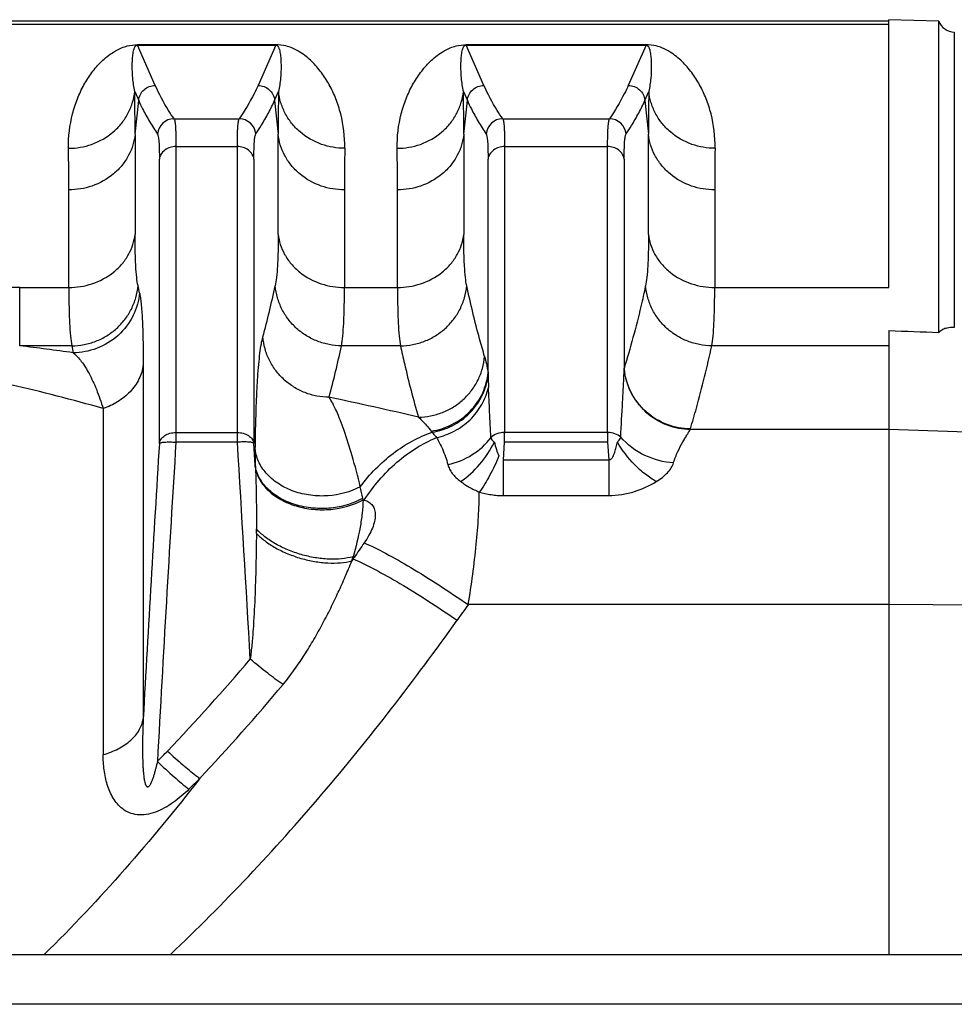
# Model space of a CAD drawing. Extents: x -1425 to 1181, y 8 to 1322.
# Tile 14 of 63: x -563 to -507, y 361 to 420. Entities that reach past the tile are written whole.
import ezdxf

# ---------------------------------------------------------------- set-up
doc = ezdxf.new("R2010")
doc.units = 0
doc.header["$LTSCALE"] = 65.395
doc.layers.add('SG38_1', color=7, linetype='CONTINUOUS')

msp = doc.modelspace()

# ---------------------------------------------------------------- linework, layer by layer
at = {"layer": 'SG38_1', "color": 6, "linetype": 'CONTINUOUS'}
for p, q in [((-510.794, 419.974), (-606.294, 419.974)), ((-507.794, 419.99), (-510.794, 420.069)), ((-507.794, 401.272), (-507.794, 419.99)), ((-555.825, 403.654), (-555.916, 404.071)), ((-523.636, 395.591), (-523.636, 395.567)), ((-604.794, 363.889), (-469.794, 363.889))]:
    msp.add_line(p, q, dxfattribs=at)
at = {"layer": 'SG38_1', "color": 9, "linetype": 'CONTINUOUS'}
for p, q in [((-606.294, 419.805), (-510.794, 419.805)), ((-506.868, 419.321), (-506.868, 401.568)), ((-554.881, 416.12), (-555.947, 418.537)), ((-547.64, 418.537), (-548.706, 416.12)), ((-535.131, 416.12), (-536.197, 418.537)), ((-525.39, 418.537), (-526.456, 416.12)), ((-556.113, 415.752), (-555.876, 415.215)), ((-547.712, 415.215), (-547.474, 415.752)), ((-536.363, 415.752), (-536.126, 415.215)), ((-525.462, 415.215), (-525.224, 415.752)), ((-556.094, 413.182), (-555.876, 415.215)), ((-547.712, 415.215), (-547.493, 413.182)), ((-536.344, 413.182), (-536.126, 415.215)), ((-525.462, 415.215), (-525.243, 413.182)), ((-553.751, 414.111), (-549.837, 414.111)), ((-534.001, 414.111), (-527.587, 414.111)), ((-556.094, 413.182), (-556.094, 407.162)), ((-547.493, 407.161), (-547.493, 413.182)), ((-536.344, 413.182), (-536.344, 407.161)), ((-525.243, 407.161), (-525.243, 413.182)), ((-553.638, 412.442), (-553.638, 394.676)), ((-553.638, 412.442), (-549.949, 412.442)), ((-549.949, 394.676), (-549.949, 412.442)), ((-533.888, 412.442), (-533.888, 395.258)), ((-533.888, 412.442), (-527.699, 412.442)), ((-527.699, 395.258), (-527.699, 412.442)), ((-554.633, 394.605), (-554.633, 411.694)), ((-548.954, 411.695), (-548.954, 394.608)), ((-534.883, 398.856), (-534.883, 411.694)), ((-526.704, 411.695), (-526.704, 399.119)), ((-560.075, 403.975), (-560.075, 409.841)), ((-543.513, 409.841), (-543.513, 403.975)), ((-540.325, 403.975), (-540.325, 409.841)), ((-521.263, 409.841), (-521.263, 403.975)), ((-563.026, 400.47), (-563.026, 403.975)), ((-563.026, 403.975), (-560.075, 403.975)), ((-543.513, 403.975), (-540.325, 403.975)), ((-521.263, 403.975), (-510.794, 403.975)), ((-559.896, 400.47), (-563.026, 400.47)), ((-559.896, 400.47), (-559.805, 400.049)), ((-540.146, 400.47), (-543.692, 400.47)), ((-510.794, 400.47), (-521.441, 400.47)), ((-555.604, 399.326), (-555.604, 378.054)), ((-558.01, 396.697), (-558.01, 375.897)), ((-522.731, 395.455), (-510.794, 395.455)), ((-510.794, 395.455), (-491.689, 394.798)), ((-553.638, 395.258), (-549.949, 395.258)), ((-527.699, 395.258), (-533.888, 395.258)), ((-549.949, 394.676), (-553.638, 394.676)), ((-548.872, 393.291), (-548.954, 394.608)), ((-527.699, 394.676), (-533.888, 394.676)), ((-533.954, 393.622), (-527.634, 393.622)), ((-527.634, 393.622), (-527.634, 391.467)), ((-542.395, 391.214), (-542.323, 391.193)), ((-533.954, 391.467), (-527.634, 391.467)), ((-542.989, 387.664), (-543.067, 387.54)), ((-542.989, 387.794), (-542.989, 387.664)), ((-542.989, 387.664), (-542.929, 387.752)), ((-510.794, 384.91), (-536.076, 384.91)), ((-491.689, 384.794), (-510.794, 384.91)), ((-472.794, 360.889), (-601.794, 360.889))]:
    msp.add_line(p, q, dxfattribs=at)
at = {"layer": 'SG38_1', "color": 2, "linetype": 'CONTINUOUS'}
for p, q in [((-510.794, 403.975), (-510.794, 420.069)), ((-555.947, 418.565), (-555.947, 418.537)), ((-547.64, 418.565), (-555.947, 418.565)), ((-555.947, 418.537), (-547.64, 418.537)), ((-547.64, 418.537), (-547.64, 418.565)), ((-536.197, 418.565), (-536.197, 418.537)), ((-525.39, 418.565), (-536.197, 418.565)), ((-536.197, 418.537), (-525.39, 418.537)), ((-525.39, 418.537), (-525.39, 418.565)), ((-510.794, 401.385), (-510.794, 363.889)), ((-522.724, 395.477), (-522.73, 395.477)), ((-522.724, 395.477), (-522.73, 395.477)), ((-533.888, 394.676), (-533.888, 395.258)), ((-527.699, 395.258), (-527.699, 394.676)), ((-533.954, 393.622), (-533.888, 394.676)), ((-527.699, 394.676), (-527.634, 393.622)), ((-533.954, 391.467), (-533.954, 393.622)), ((-543.025, 387.675), (-543.015, 387.709))]:
    msp.add_line(p, q, dxfattribs=at)
at = {"layer": 'SG38_1', "color": 6, "linetype": 'CONTINUOUS'}
for centre, radius, start, end in [((-506.85, 420.321), 1, 199.32557, 269), ((1704.088, 253.897), 2263.1, 176.435324, 176.85509), ((-545.794, 381.889), 8, 111.24421, 112.10206)]:
    msp.add_arc(centre, radius, start, end, dxfattribs=at)
at = {"layer": 'SG38_1', "color": 9, "linetype": 'CONTINUOUS'}
for centre, radius, start, end in [((-725.712, 413.222), 169.618, 359.98649, 0.85485), ((-389.987, 413.308), 157.507, 179.11067, 180.04569), ((-705.962, 413.222), 169.618, 359.98649, 0.85485), ((-367.737, 413.308), 157.507, 179.11067, 180.04569), ((-553.747, 413.109), 1.002, 90.17882, 174.91964), ((-549.841, 413.109), 1.002, 5.28819, 89.79672), ((-533.997, 413.109), 1.002, 90.17881, 174.91931), ((-527.591, 413.109), 1.002, 5.28833, 89.79672), ((-709.354, 409.962), 149.279, 359.95328, 0.91219), ((-383.565, 409.882), 159.948, 179.11979, 180.01473), ((-689.604, 409.962), 149.279, 359.95328, 0.91219), ((-361.315, 409.882), 159.948, 179.11979, 180.01473), ((-563.034, 296.429), 107.545, 89.99571, 90.78759), ((-603.393, 415.941), 56.971, 344.79685, 347.97477), ((-588.092, 196.091), 205.911, 82.10401, 83.00792), ((-601.585, 412.743), 59.181, 344.94805, 348.03088), ((-498.077, 399.47), 36.812, 180.95517, 181.21512), ((-496.927, 399.496), 37.961, 181.21713, 182.31269), ((-589.256, 286.848), 114.206, 74.12157, 77.00569), ((-588.062, 188.307), 213.57, 76.7387, 78.21307), ((-534.681, 398.112), 4.56, 217.42793, 218.56404), ((1688.496, 254.97), 2246.482, 176.43455, 176.924906), ((-2867.731, 250.418), 2322.267, 3.239082, 3.561473), ((-436.039, 393.169), 112.834, 179.47315, 179.93802), ((-601.101, 379.183), 59.928, 11.6729, 12.35049), ((-296.16, 217.979), 299.529, 145.26888, 145.4727), ((-288.771, 207.927), 304.109, 144.41087, 144.62706), ((-654.418, 471.422), 138.342, 316.45331, 319.53042), ((-653.656, 469.314), 138.887, 316.91852, 320.03883)]:
    msp.add_arc(centre, radius, start, end, dxfattribs=at)
at = {"layer": 'SG38_1', "color": 2, "linetype": 'CONTINUOUS'}
for centre, radius, start, end in [((-547.339, 399.56), 20.64, 358.59984, 358.77525), ((-522.835, 399.452), 3.883, 184.91948, 185.84426), ((-592.09, 391.121), 43.272, 2.69353, 2.87604), ((-546.765, 393.582), 2.127, 187.86327, 191.08492), ((-546.747, 393.585), 2.146, 191.08102, 191.48352), ((-544.438, 394.863), 4.092, 299.26216, 299.66687), ((-546.753, 390.417), 4.431, 10.36067, 11.59864), ((-648.337, 389.998), 99.536, 359.53863, 359.69108), ((-563.972, 394.093), 21.907, 342.59653, 342.96558), ((-563.76, 394.028), 21.687, 343.06013, 343.29296), ((-614.843, 433.921), 83.821, 315.79838, 316.39596), ((-530.251, 401.662), 34.983, 226.91703, 228.96772), ((-616.43, 439.268), 91.242, 314.16454, 314.73147)]:
    msp.add_arc(centre, radius, start, end, dxfattribs=at)
at = {"layer": 'SG38_1', "color": 6, "linetype": 'CONTINUOUS'}
msp.add_ellipse((1197.636, 350.894), major_axis=(2675.845, -92.024), ratio=0.004007, start_param=-2.263159, end_param=-2.261703, dxfattribs=at)
at = {"layer": 'SG38_1', "color": 9, "linetype": 'CONTINUOUS'}
for points, knots in [([(-560.094, 412.339), (-560.105, 413.034), (-559.985, 414.057), (-559.579, 415.314), (-559.188, 416.148), (-558.707, 416.901), (-558.225, 417.46), (-557.778, 417.86), (-557.378, 418.147), (-556.966, 418.363), (-556.481, 418.524), (-556.153, 418.565), (-555.947, 418.565)], [0, 0, 0, 0, 0.255276, 0.372527, 0.484486, 0.592683, 0.699695, 0.754549, 0.81269, 0.880128, 0.924511, 1, 1, 1, 1]), ([(-556.113, 415.752), (-556.168, 416.018), (-556.243, 416.53), (-556.271, 417.162), (-556.259, 417.577), (-556.243, 417.8), (-556.226, 417.961), (-556.202, 418.118), (-556.174, 418.245), (-556.143, 418.344), (-556.117, 418.405), (-556.09, 418.452), (-556.062, 418.488), (-556.018, 418.525), (-555.974, 418.537), (-555.947, 418.537)], [0, 0, 0, 0, 0.279953, 0.534012, 0.652184, 0.709173, 0.764832, 0.819271, 0.872778, 0.899454, 0.926539, 0.9406, 0.955572, 0.97301, 1, 1, 1, 1]), ([(-543.494, 412.339), (-543.483, 413.034), (-543.602, 414.057), (-544.009, 415.314), (-544.399, 416.148), (-544.88, 416.901), (-545.362, 417.46), (-545.81, 417.86), (-546.209, 418.147), (-546.621, 418.363), (-547.106, 418.524), (-547.434, 418.565), (-547.64, 418.565)], [0, 0, 0, 0, 0.255276, 0.372527, 0.484485, 0.592683, 0.699695, 0.754549, 0.81269, 0.880128, 0.924511, 1, 1, 1, 1]), ([(-547.64, 418.537), (-547.614, 418.537), (-547.57, 418.525), (-547.525, 418.488), (-547.498, 418.452), (-547.47, 418.405), (-547.445, 418.344), (-547.413, 418.245), (-547.386, 418.118), (-547.362, 417.961), (-547.344, 417.8), (-547.328, 417.577), (-547.316, 417.162), (-547.344, 416.53), (-547.419, 416.018), (-547.474, 415.752)], [0, 0, 0, 0, 0.026977, 0.044412, 0.059383, 0.073444, 0.100529, 0.127206, 0.180713, 0.235154, 0.290814, 0.347804, 0.465978, 0.720042, 1, 1, 1, 1]), ([(-540.344, 412.339), (-540.355, 413.034), (-540.235, 414.057), (-539.829, 415.314), (-539.438, 416.148), (-538.957, 416.901), (-538.475, 417.46), (-538.028, 417.86), (-537.628, 418.147), (-537.216, 418.363), (-536.731, 418.524), (-536.403, 418.565), (-536.197, 418.565)], [0, 0, 0, 0, 0.255276, 0.372527, 0.484486, 0.592683, 0.699695, 0.754549, 0.81269, 0.880128, 0.924511, 1, 1, 1, 1]), ([(-536.363, 415.752), (-536.418, 416.018), (-536.493, 416.53), (-536.521, 417.162), (-536.509, 417.577), (-536.493, 417.8), (-536.476, 417.961), (-536.452, 418.118), (-536.424, 418.245), (-536.393, 418.344), (-536.367, 418.405), (-536.34, 418.452), (-536.312, 418.488), (-536.268, 418.525), (-536.224, 418.537), (-536.197, 418.537)], [0, 0, 0, 0, 0.279953, 0.534012, 0.652184, 0.709173, 0.764832, 0.819271, 0.872778, 0.899454, 0.926539, 0.9406, 0.955572, 0.97301, 1, 1, 1, 1]), ([(-521.244, 412.339), (-521.233, 413.034), (-521.352, 414.057), (-521.759, 415.314), (-522.149, 416.148), (-522.63, 416.901), (-523.112, 417.46), (-523.56, 417.86), (-523.959, 418.147), (-524.371, 418.363), (-524.856, 418.524), (-525.184, 418.565), (-525.39, 418.565)], [0, 0, 0, 0, 0.255276, 0.372527, 0.484485, 0.592683, 0.699695, 0.754549, 0.81269, 0.880128, 0.924511, 1, 1, 1, 1]), ([(-525.39, 418.537), (-525.364, 418.537), (-525.32, 418.525), (-525.275, 418.488), (-525.248, 418.452), (-525.22, 418.405), (-525.195, 418.344), (-525.163, 418.245), (-525.136, 418.118), (-525.112, 417.961), (-525.094, 417.8), (-525.078, 417.577), (-525.066, 417.162), (-525.094, 416.53), (-525.169, 416.018), (-525.224, 415.752)], [0, 0, 0, 0, 0.026977, 0.044412, 0.059383, 0.073444, 0.100529, 0.127206, 0.180713, 0.235154, 0.290814, 0.347804, 0.465978, 0.720042, 1, 1, 1, 1]), ([(-555.876, 415.215), (-555.864, 415.336), (-555.795, 415.578), (-555.569, 415.876), (-555.25, 416.074), (-555.003, 416.12), (-554.881, 416.12)], [0, 0, 0, 0, 0.249734, 0.499725, 0.749874, 1, 1, 1, 1]), ([(-553.751, 414.111), (-553.863, 414.276), (-554.282, 414.921), (-554.649, 415.601), (-554.881, 416.12)], [0, 0, 0, 0, 0.25959, 1, 1, 1, 1]), ([(-548.706, 416.12), (-548.782, 415.951), (-549.112, 415.256), (-549.509, 414.594), (-549.837, 414.111)], [0, 0, 0, 0, 0.241068, 1, 1, 1, 1]), ([(-548.707, 416.12), (-548.584, 416.12), (-548.337, 416.074), (-548.019, 415.876), (-547.792, 415.578), (-547.723, 415.336), (-547.712, 415.215)], [0, 0, 0, 0, 0.250126, 0.500275, 0.750266, 1, 1, 1, 1]), ([(-536.126, 415.215), (-536.114, 415.336), (-536.045, 415.578), (-535.819, 415.876), (-535.5, 416.074), (-535.253, 416.12), (-535.131, 416.12)], [0, 0, 0, 0, 0.249734, 0.499725, 0.749874, 1, 1, 1, 1]), ([(-534.001, 414.111), (-534.113, 414.276), (-534.532, 414.921), (-534.899, 415.601), (-535.131, 416.12)], [0, 0, 0, 0, 0.25959, 1, 1, 1, 1]), ([(-526.456, 416.12), (-526.532, 415.951), (-526.862, 415.256), (-527.259, 414.594), (-527.587, 414.111)], [0, 0, 0, 0, 0.241067, 1, 1, 1, 1]), ([(-526.457, 416.12), (-526.334, 416.12), (-526.087, 416.074), (-525.769, 415.876), (-525.542, 415.578), (-525.473, 415.336), (-525.462, 415.215)], [0, 0, 0, 0, 0.250126, 0.500276, 0.750268, 1, 1, 1, 1]), ([(-560.094, 412.339), (-559.623, 412.34), (-558.648, 412.504), (-557.567, 413.124), (-556.878, 413.839), (-556.484, 414.448), (-556.224, 415.092), (-556.136, 415.535), (-556.113, 415.752)], [0, 0, 0, 0, 0.246572, 0.507565, 0.637841, 0.764433, 0.885556, 1, 1, 1, 1]), ([(-543.494, 412.339), (-543.964, 412.34), (-544.939, 412.504), (-546.021, 413.124), (-546.709, 413.838), (-547.104, 414.448), (-547.363, 415.092), (-547.451, 415.535), (-547.474, 415.752)], [0, 0, 0, 0, 0.246572, 0.507565, 0.63784, 0.764433, 0.885556, 1, 1, 1, 1]), ([(-540.344, 412.339), (-539.873, 412.34), (-538.898, 412.504), (-537.817, 413.124), (-537.128, 413.839), (-536.734, 414.448), (-536.474, 415.092), (-536.386, 415.535), (-536.363, 415.752)], [0, 0, 0, 0, 0.246572, 0.507565, 0.637841, 0.764433, 0.885556, 1, 1, 1, 1]), ([(-521.244, 412.339), (-521.714, 412.34), (-522.689, 412.504), (-523.771, 413.124), (-524.459, 413.838), (-524.854, 414.448), (-525.113, 415.092), (-525.201, 415.535), (-525.224, 415.752)], [0, 0, 0, 0, 0.246572, 0.507565, 0.63784, 0.764433, 0.885556, 1, 1, 1, 1]), ([(-555.876, 415.215), (-555.801, 415.045), (-555.599, 414.616), (-555.226, 413.94), (-554.913, 413.445), (-554.746, 413.197)], [0, 0, 0, 0, 0.240801, 0.613385, 1, 1, 1, 1]), ([(-536.126, 415.215), (-536.051, 415.045), (-535.849, 414.616), (-535.476, 413.94), (-535.163, 413.445), (-534.996, 413.197)], [0, 0, 0, 0, 0.240801, 0.613385, 1, 1, 1, 1]), ([(-553.751, 414.111), (-553.738, 414.091), (-553.72, 414.032), (-553.699, 413.923), (-553.68, 413.773), (-553.665, 413.582), (-553.653, 413.352), (-553.641, 412.967), (-553.638, 412.66), (-553.638, 412.442)], [0, 0, 0, 0, 0.042477, 0.108444, 0.198482, 0.312534, 0.450273, 0.611203, 1, 1, 1, 1]), ([(-549.949, 412.442), (-549.949, 412.66), (-549.947, 412.967), (-549.934, 413.352), (-549.922, 413.582), (-549.907, 413.773), (-549.889, 413.923), (-549.868, 414.032), (-549.849, 414.091), (-549.837, 414.111)], [0, 0, 0, 0, 0.388802, 0.549734, 0.687475, 0.801528, 0.891565, 0.957529, 1, 1, 1, 1]), ([(-534.001, 414.111), (-533.988, 414.091), (-533.97, 414.032), (-533.949, 413.923), (-533.93, 413.773), (-533.915, 413.582), (-533.903, 413.352), (-533.891, 412.967), (-533.888, 412.66), (-533.888, 412.442)], [0, 0, 0, 0, 0.042477, 0.108444, 0.198482, 0.312534, 0.450273, 0.611203, 1, 1, 1, 1]), ([(-527.699, 412.442), (-527.699, 412.66), (-527.697, 412.967), (-527.684, 413.352), (-527.672, 413.582), (-527.657, 413.773), (-527.639, 413.923), (-527.618, 414.032), (-527.599, 414.091), (-527.587, 414.111)], [0, 0, 0, 0, 0.388802, 0.549734, 0.687475, 0.801528, 0.891565, 0.957529, 1, 1, 1, 1]), ([(-556.094, 413.182), (-556.117, 412.969), (-556.206, 412.534), (-556.465, 411.902), (-556.86, 411.305), (-557.551, 410.604), (-558.633, 410), (-559.605, 409.841), (-560.075, 409.841)], [0, 0, 0, 0, 0.113325, 0.23347, 0.359399, 0.489451, 0.751388, 1, 1, 1, 1]), ([(-554.746, 413.197), (-554.734, 413.179), (-554.715, 413.126), (-554.694, 413.028), (-554.675, 412.893), (-554.66, 412.721), (-554.648, 412.513), (-554.636, 412.167), (-554.633, 411.89), (-554.633, 411.694)], [0, 0, 0, 0, 0.043126, 0.109374, 0.199507, 0.313527, 0.451137, 0.611853, 1, 1, 1, 1]), ([(-548.954, 411.695), (-548.954, 411.89), (-548.951, 412.167), (-548.939, 412.513), (-548.927, 412.721), (-548.912, 412.893), (-548.894, 413.028), (-548.872, 413.127), (-548.854, 413.181), (-548.842, 413.199)], [0, 0, 0, 0, 0.38773, 0.548271, 0.685735, 0.799639, 0.889683, 0.955874, 1, 1, 1, 1]), ([(-543.513, 409.841), (-543.983, 409.841), (-544.954, 410), (-546.037, 410.604), (-546.727, 411.305), (-547.122, 411.902), (-547.382, 412.534), (-547.47, 412.969), (-547.493, 413.182)], [0, 0, 0, 0, 0.248612, 0.510549, 0.640601, 0.76653, 0.886675, 1, 1, 1, 1]), ([(-536.344, 413.182), (-536.367, 412.969), (-536.456, 412.534), (-536.715, 411.902), (-537.11, 411.305), (-537.801, 410.604), (-538.883, 410), (-539.855, 409.841), (-540.325, 409.841)], [0, 0, 0, 0, 0.113325, 0.23347, 0.359399, 0.489451, 0.751388, 1, 1, 1, 1]), ([(-534.996, 413.197), (-534.984, 413.179), (-534.965, 413.126), (-534.944, 413.028), (-534.925, 412.893), (-534.91, 412.721), (-534.898, 412.513), (-534.886, 412.167), (-534.883, 411.89), (-534.883, 411.694)], [0, 0, 0, 0, 0.043126, 0.109374, 0.199507, 0.313527, 0.451137, 0.611853, 1, 1, 1, 1]), ([(-526.704, 411.695), (-526.704, 411.89), (-526.701, 412.167), (-526.689, 412.513), (-526.677, 412.721), (-526.662, 412.893), (-526.644, 413.028), (-526.622, 413.127), (-526.604, 413.181), (-526.592, 413.199)], [0, 0, 0, 0, 0.387729, 0.54827, 0.685733, 0.799637, 0.889682, 0.955872, 1, 1, 1, 1]), ([(-521.263, 409.841), (-521.733, 409.841), (-522.704, 410), (-523.787, 410.604), (-524.477, 411.305), (-524.872, 411.902), (-525.132, 412.534), (-525.22, 412.969), (-525.243, 413.182)], [0, 0, 0, 0, 0.248612, 0.510549, 0.640601, 0.76653, 0.886675, 1, 1, 1, 1]), ([(-553.638, 412.442), (-553.756, 412.442), (-553.995, 412.407), (-554.316, 412.249), (-554.549, 411.999), (-554.622, 411.792), (-554.633, 411.694)], [0, 0, 0, 0, 0.260598, 0.528951, 0.77964, 1, 1, 1, 1]), ([(-548.954, 411.694), (-548.966, 411.792), (-549.038, 411.999), (-549.271, 412.249), (-549.592, 412.407), (-549.832, 412.442), (-549.949, 412.442)], [0, 0, 0, 0, 0.22036, 0.471049, 0.739402, 1, 1, 1, 1]), ([(-533.888, 412.442), (-534.006, 412.442), (-534.245, 412.407), (-534.566, 412.249), (-534.799, 411.999), (-534.872, 411.792), (-534.883, 411.694)], [0, 0, 0, 0, 0.260598, 0.528951, 0.77964, 1, 1, 1, 1]), ([(-526.704, 411.694), (-526.716, 411.792), (-526.788, 411.999), (-527.021, 412.249), (-527.342, 412.407), (-527.582, 412.442), (-527.699, 412.442)], [0, 0, 0, 0, 0.22036, 0.471049, 0.739402, 1, 1, 1, 1]), ([(-560.075, 403.975), (-559.605, 403.975), (-558.639, 404.125), (-557.555, 404.699), (-556.861, 405.371), (-556.466, 405.94), (-556.206, 406.543), (-556.117, 406.959), (-556.094, 407.163)], [0, 0, 0, 0, 0.2536, 0.518027, 0.647618, 0.771938, 0.889606, 1, 1, 1, 1]), ([(-555.916, 404.071), (-555.951, 404.238), (-556.006, 404.635), (-556.058, 405.321), (-556.089, 406.184), (-556.094, 406.817), (-556.094, 407.162)], [0, 0, 0, 0, 0.165024, 0.387281, 0.666066, 1, 1, 1, 1]), ([(-547.493, 407.161), (-547.493, 406.816), (-547.499, 406.183), (-547.53, 405.321), (-547.582, 404.635), (-547.636, 404.238), (-547.672, 404.071)], [0, 0, 0, 0, 0.333891, 0.612677, 0.834912, 1, 1, 1, 1]), ([(-547.493, 407.163), (-547.47, 406.959), (-547.381, 406.543), (-547.121, 405.94), (-546.726, 405.371), (-546.033, 404.699), (-544.948, 404.125), (-543.982, 403.975), (-543.513, 403.975)], [0, 0, 0, 0, 0.110394, 0.228062, 0.352382, 0.481973, 0.7464, 1, 1, 1, 1]), ([(-540.325, 403.975), (-539.855, 403.975), (-538.889, 404.125), (-537.805, 404.699), (-537.111, 405.371), (-536.716, 405.94), (-536.456, 406.543), (-536.367, 406.959), (-536.344, 407.163)], [0, 0, 0, 0, 0.2536, 0.518027, 0.647618, 0.771938, 0.889606, 1, 1, 1, 1]), ([(-536.165, 404.071), (-536.201, 404.238), (-536.256, 404.635), (-536.308, 405.321), (-536.339, 406.183), (-536.344, 406.816), (-536.344, 407.161)], [0, 0, 0, 0, 0.165001, 0.387245, 0.666038, 1, 1, 1, 1]), ([(-525.243, 407.161), (-525.243, 406.816), (-525.249, 406.183), (-525.28, 405.321), (-525.332, 404.635), (-525.386, 404.238), (-525.422, 404.071)], [0, 0, 0, 0, 0.333906, 0.612698, 0.834928, 1, 1, 1, 1]), ([(-525.243, 407.163), (-525.22, 406.959), (-525.131, 406.543), (-524.871, 405.94), (-524.476, 405.371), (-523.783, 404.699), (-522.698, 404.125), (-521.732, 403.975), (-521.263, 403.975)], [0, 0, 0, 0, 0.110394, 0.228062, 0.352382, 0.481973, 0.7464, 1, 1, 1, 1]), ([(-560.075, 403.975), (-560.075, 403.584), (-560.069, 402.867), (-560.038, 401.89), (-559.986, 401.111), (-559.931, 400.66), (-559.896, 400.47)], [0, 0, 0, 0, 0.333732, 0.612489, 0.834848, 1, 1, 1, 1]), ([(-559.896, 400.47), (-559.65, 400.472), (-559.157, 400.52), (-558.444, 400.724), (-557.78, 401.054), (-557.188, 401.498), (-556.688, 402.042), (-556.298, 402.666), (-556.029, 403.349), (-555.938, 403.83), (-555.916, 404.071)], [0, 0, 0, 0, 0.125645, 0.251306, 0.376848, 0.502156, 0.627143, 0.751768, 0.876035, 1, 1, 1, 1]), ([(-555.825, 403.654), (-555.868, 403.189), (-556.137, 402.23), (-557.048, 401.022), (-558.346, 400.233), (-559.332, 400.052), (-559.805, 400.049)], [0, 0, 0, 0, 0.239503, 0.497822, 0.75748, 1, 1, 1, 1]), ([(-555.825, 403.654), (-555.805, 403.561), (-555.769, 403.349), (-555.707, 402.825), (-555.651, 401.982), (-555.611, 400.752), (-555.604, 399.834), (-555.604, 399.326)], [0, 0, 0, 0, 0.065585, 0.148453, 0.365263, 0.649091, 1, 1, 1, 1]), ([(-543.692, 400.47), (-543.938, 400.472), (-544.43, 400.52), (-545.143, 400.724), (-545.807, 401.054), (-546.399, 401.498), (-546.899, 402.041), (-547.29, 402.666), (-547.558, 403.349), (-547.649, 403.83), (-547.672, 404.071)], [0, 0, 0, 0, 0.125646, 0.251308, 0.376851, 0.50216, 0.627147, 0.751771, 0.876037, 1, 1, 1, 1]), ([(-543.692, 400.47), (-543.656, 400.66), (-543.601, 401.111), (-543.55, 401.89), (-543.519, 402.867), (-543.513, 403.584), (-543.513, 403.975)], [0, 0, 0, 0, 0.165153, 0.387511, 0.666268, 1, 1, 1, 1]), ([(-540.325, 403.975), (-540.325, 403.584), (-540.319, 402.867), (-540.288, 401.89), (-540.236, 401.111), (-540.181, 400.66), (-540.146, 400.47)], [0, 0, 0, 0, 0.333733, 0.612491, 0.834849, 1, 1, 1, 1]), ([(-540.146, 400.47), (-539.9, 400.472), (-539.407, 400.52), (-538.694, 400.724), (-538.03, 401.054), (-537.438, 401.498), (-536.938, 402.041), (-536.548, 402.666), (-536.279, 403.349), (-536.188, 403.83), (-536.166, 404.071)], [0, 0, 0, 0, 0.125646, 0.251306, 0.376849, 0.502156, 0.627144, 0.751768, 0.876036, 1, 1, 1, 1]), ([(-535.09, 399.819), (-535.193, 400.172), (-535.589, 401.579), (-535.938, 403.001), (-536.165, 404.071)], [0, 0, 0, 0, 0.251649, 1, 1, 1, 1]), ([(-525.422, 404.071), (-525.51, 403.657), (-525.885, 401.993), (-526.334, 400.347), (-526.704, 399.119)], [0, 0, 0, 0, 0.248158, 1, 1, 1, 1]), ([(-521.441, 400.47), (-521.687, 400.472), (-522.18, 400.52), (-522.893, 400.724), (-523.557, 401.054), (-524.149, 401.498), (-524.649, 402.041), (-525.04, 402.665), (-525.308, 403.349), (-525.399, 403.83), (-525.422, 404.071)], [0, 0, 0, 0, 0.125647, 0.25131, 0.376854, 0.502164, 0.627151, 0.751774, 0.876039, 1, 1, 1, 1]), ([(-521.441, 400.47), (-521.406, 400.66), (-521.351, 401.111), (-521.3, 401.89), (-521.269, 402.867), (-521.263, 403.584), (-521.263, 403.975)], [0, 0, 0, 0, 0.165151, 0.387509, 0.666267, 1, 1, 1, 1]), ([(-548.868, 394.206), (-548.86, 395.012), (-548.838, 396.16), (-548.779, 397.611), (-548.728, 398.522), (-548.667, 399.315), (-548.597, 399.988), (-548.519, 400.538), (-548.453, 400.862), (-548.416, 401)], [0, 0, 0, 0, 0.354265, 0.505092, 0.638924, 0.755599, 0.855014, 0.93669, 1, 1, 1, 1]), ([(-544.435, 397.374), (-544.682, 397.376), (-545.176, 397.426), (-545.891, 397.633), (-546.556, 397.966), (-547.149, 398.413), (-547.649, 398.96), (-548.038, 399.588), (-548.305, 400.275), (-548.394, 400.758), (-548.416, 401)], [0, 0, 0, 0, 0.125573, 0.251199, 0.376743, 0.502076, 0.6271, 0.751759, 0.876045, 1, 1, 1, 1]), ([(-540.146, 400.47), (-540.07, 400.112), (-539.871, 399.216), (-539.519, 397.784), (-539.224, 396.717), (-539.071, 396.183)], [0, 0, 0, 0, 0.248384, 0.62291, 1, 1, 1, 1]), ([(-522.724, 395.477), (-522.6, 395.892), (-522.299, 396.928), (-521.863, 398.591), (-521.573, 399.843), (-521.441, 400.47)], [0, 0, 0, 0, 0.251964, 0.627369, 1, 1, 1, 1]), ([(-559.805, 400.049), (-559.625, 399.899), (-559.274, 399.501), (-558.816, 398.756), (-558.379, 397.803), (-558.13, 397.088), (-558.01, 396.697)], [0, 0, 0, 0, 0.183467, 0.409557, 0.680986, 1, 1, 1, 1]), ([(-539.071, 396.183), (-538.824, 396.185), (-538.329, 396.235), (-537.613, 396.443), (-536.948, 396.777), (-536.355, 397.226), (-535.855, 397.774), (-535.466, 398.404), (-535.2, 399.092), (-535.112, 399.576), (-535.09, 399.819)], [0, 0, 0, 0, 0.125547, 0.251162, 0.376706, 0.502048, 0.627086, 0.751757, 0.876049, 1, 1, 1, 1]), ([(-535.09, 399.819), (-535.049, 399.676), (-534.973, 399.357), (-534.913, 399.034), (-534.883, 398.856)], [0, 0, 0, 0, 0.451022, 1, 1, 1, 1]), ([(-555.604, 399.326), (-555.64, 399.033), (-555.822, 398.439), (-556.37, 397.671), (-557.123, 397.072), (-557.709, 396.8), (-558.01, 396.697)], [0, 0, 0, 0, 0.237011, 0.487353, 0.745274, 1, 1, 1, 1]), ([(-526.908, 394.977), (-526.879, 395.685), (-526.819, 396.726), (-526.741, 398.084), (-526.713, 398.737), (-526.705, 399.056)], [0, 0, 0, 0, 0.520245, 0.765712, 1, 1, 1, 1]), ([(-538.302, 395.341), (-537.875, 395.404), (-537.013, 395.674), (-535.914, 396.473), (-535.15, 397.583), (-534.922, 398.439), (-534.883, 398.856)], [0, 0, 0, 0, 0.246273, 0.505242, 0.761108, 1, 1, 1, 1]), ([(-538.246, 395.27), (-537.831, 395.337), (-536.994, 395.607), (-535.924, 396.384), (-535.169, 397.455), (-534.929, 398.284), (-534.88, 398.689)], [0, 0, 0, 0, 0.246568, 0.505222, 0.760813, 1, 1, 1, 1]), ([(-537.976, 394.952), (-537.609, 395.033), (-536.879, 395.299), (-535.932, 395.983), (-535.22, 396.897), (-534.941, 397.608), (-534.858, 397.964)], [0, 0, 0, 0, 0.247419, 0.504648, 0.759249, 1, 1, 1, 1]), ([(-534.714, 394.944), (-534.734, 395.461), (-534.785, 396.467), (-534.838, 397.474), (-534.858, 397.964)], [0, 0, 0, 0, 0.5134, 1, 1, 1, 1]), ([(-542.56, 392.001), (-542.71, 392.624), (-543.006, 393.758), (-543.423, 395.091), (-543.753, 395.985), (-543.981, 396.531), (-544.202, 396.988), (-544.357, 397.257), (-544.435, 397.374)], [0, 0, 0, 0, 0.336827, 0.615346, 0.73335, 0.837016, 0.926058, 1, 1, 1, 1]), ([(-539.071, 396.183), (-539.004, 396.124), (-538.727, 395.862), (-538.479, 395.572), (-538.302, 395.341)], [0, 0, 0, 0, 0.234128, 1, 1, 1, 1]), ([(-523.742, 393.426), (-523.67, 393.662), (-523.502, 394.095), (-523.244, 394.587), (-523.044, 394.922), (-522.917, 395.128), (-522.811, 395.301), (-522.752, 395.406), (-522.731, 395.455)], [0, 0, 0, 0, 0.326284, 0.610293, 0.733114, 0.84057, 0.930381, 1, 1, 1, 1]), ([(-554.633, 394.608), (-554.621, 394.698), (-554.542, 394.884), (-554.309, 395.093), (-553.995, 395.227), (-553.759, 395.258), (-553.638, 395.258)], [0, 0, 0, 0, 0.213074, 0.451175, 0.717002, 1, 1, 1, 1]), ([(-549.949, 395.258), (-549.828, 395.258), (-549.592, 395.227), (-549.279, 395.093), (-549.045, 394.884), (-548.966, 394.698), (-548.954, 394.608)], [0, 0, 0, 0, 0.282998, 0.548825, 0.786926, 1, 1, 1, 1]), ([(-542.56, 392.001), (-541.997, 392.752), (-541.01, 393.767), (-539.474, 394.765), (-538.658, 395.127), (-538.246, 395.27)], [0, 0, 0, 0, 0.513621, 0.761829, 1, 1, 1, 1]), ([(-542.323, 391.193), (-541.781, 392.034), (-540.807, 393.182), (-539.244, 394.342), (-538.404, 394.777), (-537.976, 394.952)], [0, 0, 0, 0, 0.515326, 0.761851, 1, 1, 1, 1]), ([(-538.246, 395.27), (-538.226, 395.243), (-538.139, 395.135), (-538.048, 395.03), (-537.976, 394.952)], [0, 0, 0, 0, 0.239916, 1, 1, 1, 1]), ([(-537.976, 394.952), (-537.852, 394.729), (-537.58, 394.207), (-537.383, 393.649), (-537.3, 393.328)], [0, 0, 0, 0, 0.435115, 1, 1, 1, 1]), ([(-537.3, 393.328), (-536.784, 393.443), (-535.807, 393.836), (-535.016, 394.54), (-534.714, 394.944)], [0, 0, 0, 0, 0.511426, 1, 1, 1, 1]), ([(-523.742, 393.426), (-524.331, 393.47), (-525.518, 393.778), (-526.515, 394.514), (-526.908, 394.977)], [0, 0, 0, 0, 0.493174, 1, 1, 1, 1]), ([(-554.633, 394.608), (-554.626, 394.62), (-554.592, 394.638), (-554.527, 394.656), (-554.43, 394.671), (-554.307, 394.682), (-554.161, 394.688), (-553.936, 394.69), (-553.759, 394.683), (-553.638, 394.676)], [0, 0, 0, 0, 0.039502, 0.107429, 0.204469, 0.328195, 0.474756, 0.639338, 1, 1, 1, 1]), ([(-548.954, 394.608), (-548.961, 394.619), (-548.995, 394.638), (-549.06, 394.655), (-549.156, 394.671), (-549.279, 394.682), (-549.425, 394.688), (-549.651, 394.69), (-549.828, 394.683), (-549.949, 394.676)], [0, 0, 0, 0, 0.039213, 0.106902, 0.203811, 0.32752, 0.474167, 0.63891, 1, 1, 1, 1]), ([(-542.56, 392.001), (-543.15, 391.681), (-544.173, 391.408), (-545.538, 391.449), (-546.536, 391.68), (-547.427, 392.1), (-548.153, 392.683), (-548.663, 393.395), (-548.833, 393.938), (-548.868, 394.206)], [0, 0, 0, 0, 0.262869, 0.39912, 0.533083, 0.66137, 0.781772, 0.893969, 1, 1, 1, 1]), ([(-536.53, 392.31), (-536.105, 392.596), (-535.325, 393.318), (-534.742, 394.203), (-534.506, 394.684)], [0, 0, 0, 0, 0.488758, 1, 1, 1, 1]), ([(-524.774, 392.308), (-525.003, 392.437), (-525.459, 392.746), (-526.296, 393.497), (-526.825, 394.189), (-527.114, 394.685)], [0, 0, 0, 0, 0.234412, 0.488479, 1, 1, 1, 1]), ([(-548.866, 393.154), (-548.837, 392.55), (-548.804, 391.319), (-548.799, 390.087), (-548.803, 389.461)], [0, 0, 0, 0, 0.491405, 1, 1, 1, 1]), ([(-537.3, 393.328), (-537.275, 393.236), (-537.205, 393.05), (-537.037, 392.787), (-536.81, 392.535), (-536.629, 392.383), (-536.53, 392.31)], [0, 0, 0, 0, 0.218843, 0.455891, 0.715442, 1, 1, 1, 1]), ([(-524.774, 392.308), (-524.647, 392.385), (-524.411, 392.547), (-524.107, 392.821), (-523.877, 393.111), (-523.774, 393.322), (-523.742, 393.426)], [0, 0, 0, 0, 0.287299, 0.551855, 0.789797, 1, 1, 1, 1]), ([(-536.53, 392.31), (-536.449, 392.251), (-536.282, 392.133), (-535.915, 391.911), (-535.619, 391.766), (-535.411, 391.681)], [0, 0, 0, 0, 0.232519, 0.476966, 1, 1, 1, 1]), ([(-527.634, 391.467), (-527.371, 391.467), (-526.848, 391.508), (-525.868, 391.74), (-525.187, 392.057), (-524.774, 392.308)], [0, 0, 0, 0, 0.262009, 0.518733, 1, 1, 1, 1]), ([(-542.395, 391.214), (-542.399, 390.945), (-542.44, 390.391), (-542.612, 389.243), (-542.824, 388.376), (-542.989, 387.794)], [0, 0, 0, 0, 0.232292, 0.477769, 1, 1, 1, 1]), ([(-542.323, 391.193), (-542.224, 391.165), (-542.039, 391.086), (-541.815, 390.883), (-541.682, 390.608), (-541.643, 390.278), (-541.694, 389.904), (-541.828, 389.496), (-542.041, 389.062), (-542.222, 388.775), (-542.323, 388.629)], [0, 0, 0, 0, 0.102318, 0.19685, 0.292692, 0.398964, 0.52188, 0.663624, 0.823754, 1, 1, 1, 1]), ([(-536.076, 384.91), (-535.877, 386.114), (-535.637, 387.873), (-535.453, 390.136), (-535.415, 391.184), (-535.411, 391.681)], [0, 0, 0, 0, 0.538058, 0.78136, 1, 1, 1, 1]), ([(-548.804, 389.196), (-548.81, 388.55), (-548.83, 387.258), (-548.89, 385.333), (-548.972, 383.748), (-549.071, 382.519), (-549.135, 381.922), (-549.174, 381.632)], [0, 0, 0, 0, 0.25593, 0.511531, 0.76256, 0.884014, 1, 1, 1, 1]), ([(-542.323, 388.629), (-541.887, 388.436), (-540.94, 387.96), (-539.447, 387.109), (-537.793, 386.076), (-536.658, 385.313), (-536.076, 384.91)], [0, 0, 0, 0, 0.196655, 0.436306, 0.70823, 1, 1, 1, 1]), ([(-542.989, 387.664), (-542.552, 387.472), (-541.605, 387), (-540.111, 386.156), (-538.458, 385.132), (-537.323, 384.375), (-536.742, 383.975)], [0, 0, 0, 0, 0.197099, 0.436847, 0.708591, 1, 1, 1, 1]), ([(-547.201, 380.111), (-547.08, 380.251), (-546.854, 380.542), (-546.522, 380.983), (-546.209, 381.435), (-545.81, 382.043), (-545.343, 382.815), (-544.822, 383.754), (-544.338, 384.7), (-543.884, 385.647), (-543.46, 386.592), (-543.196, 387.225), (-543.067, 387.54)], [0, 0, 0, 0, 0.065027, 0.129737, 0.194112, 0.25816, 0.385277, 0.511146, 0.635695, 0.758877, 0.8804, 1, 1, 1, 1]), ([(-553.974, 363.889), (-552.363, 365.404), (-549.241, 368.538), (-544.823, 373.483), (-540.649, 378.629), (-538.02, 382.176), (-536.742, 383.975)], [0, 0, 0, 0, 0.250277, 0.500354, 0.750257, 1, 1, 1, 1]), ([(-547.201, 380.111), (-547.516, 380.326), (-548.183, 380.821), (-548.829, 381.343), (-549.174, 381.632)], [0, 0, 0, 0, 0.458652, 1, 1, 1, 1]), ([(-558.01, 375.897), (-557.7, 375.984), (-557.112, 376.208), (-556.357, 376.705), (-555.821, 377.329), (-555.639, 377.817), (-555.604, 378.05)], [0, 0, 0, 0, 0.284136, 0.552257, 0.791115, 1, 1, 1, 1]), ([(-555.603, 378.053), (-555.611, 377.877), (-555.625, 377.524), (-555.64, 376.995), (-555.648, 376.466), (-555.647, 375.938), (-555.637, 375.5), (-555.62, 375.15), (-555.603, 374.89), (-555.578, 374.631), (-555.548, 374.418), (-555.514, 374.25), (-555.487, 374.148), (-555.457, 374.071), (-555.43, 374.016), (-555.4, 373.976), (-555.367, 373.954), (-555.348, 373.951), (-555.338, 373.951)], [0, 0, 0, 0, 0.126885, 0.253686, 0.380272, 0.506591, 0.632529, 0.695293, 0.757857, 0.820128, 0.881913, 0.912496, 0.942691, 0.957549, 0.972125, 0.986222, 0.993096, 1, 1, 1, 1]), ([(-552.86, 373.816), (-553.156, 373.528), (-553.626, 373.122), (-554.316, 372.68), (-554.859, 372.425), (-555.412, 372.276), (-555.949, 372.259), (-556.434, 372.38), (-556.84, 372.613), (-557.165, 372.923), (-557.508, 373.403), (-557.796, 374.093), (-557.975, 374.98), (-558.01, 375.589), (-558.01, 375.897)], [0, 0, 0, 0, 0.153043, 0.229051, 0.303382, 0.374289, 0.440046, 0.50043, 0.556996, 0.611667, 0.665769, 0.774531, 0.885827, 1, 1, 1, 1]), ([(-554.752, 375.482), (-554.783, 375.346), (-554.832, 375.142), (-554.904, 374.872), (-554.962, 374.67), (-555.026, 374.47), (-555.098, 374.272), (-555.173, 374.111), (-555.247, 373.999), (-555.306, 373.952), (-555.338, 373.951)], [0, 0, 0, 0, 0.250582, 0.37609, 0.501777, 0.62768, 0.753824, 0.880009, 0.942552, 1, 1, 1, 1]), ([(-552.215, 374.448), (-553.663, 372.593), (-556.651, 368.961), (-559.868, 365.527), (-561.547, 363.887)], [0, 0, 0, 0, 0.500644, 1, 1, 1, 1])]:
    msp.add_open_spline(points, degree=3, knots=knots, dxfattribs=at)
at = {"layer": 'SG38_1', "color": 6, "linetype": 'CONTINUOUS'}
for points, knots in [([(-548.842, 413.199), (-548.73, 413.365), (-548.464, 413.778), (-548.076, 414.443), (-547.824, 414.956), (-547.711, 415.212)], [0, 0, 0, 0, 0.259823, 0.636783, 1, 1, 1, 1]), ([(-526.592, 413.199), (-526.48, 413.365), (-526.214, 413.778), (-525.826, 414.443), (-525.574, 414.956), (-525.461, 415.212)], [0, 0, 0, 0, 0.259824, 0.636784, 1, 1, 1, 1]), ([(-506.868, 401.568), (-507.016, 401.574), (-507.253, 401.557), (-507.571, 401.459), (-507.735, 401.353), (-507.794, 401.272)], [0, 0, 0, 0, 0.446163, 0.700129, 1, 1, 1, 1])]:
    msp.add_open_spline(points, degree=3, knots=knots, dxfattribs=at)
at = {"layer": 'SG38_1', "color": 2, "linetype": 'CONTINUOUS'}
for points, knots in [([(-526.705, 399.056), (-526.66, 398.592), (-526.388, 397.636), (-525.478, 396.432), (-524.185, 395.643), (-523.202, 395.459), (-522.731, 395.455)], [0, 0, 0, 0, 0.239604, 0.498046, 0.757686, 1, 1, 1, 1]), ([(-522.73, 395.477), (-523.199, 395.482), (-524.177, 395.664), (-525.465, 396.446), (-526.376, 397.642), (-526.651, 398.594), (-526.698, 399.057)], [0, 0, 0, 0, 0.241958, 0.501315, 0.759825, 1, 1, 1, 1]), ([(-533.888, 395.258), (-534.046, 395.258), (-534.349, 395.208), (-534.616, 395.047), (-534.714, 394.944)], [0, 0, 0, 0, 0.526295, 1, 1, 1, 1]), ([(-534.714, 394.944), (-534.708, 394.92), (-534.667, 394.814), (-534.578, 394.733), (-534.506, 394.684)], [0, 0, 0, 0, 0.217386, 1, 1, 1, 1]), ([(-526.908, 394.977), (-527.007, 395.07), (-527.263, 395.213), (-527.55, 395.258), (-527.699, 395.258)], [0, 0, 0, 0, 0.47649, 1, 1, 1, 1]), ([(-527.114, 394.685), (-527.088, 394.706), (-526.998, 394.786), (-526.927, 394.893), (-526.908, 394.977)], [0, 0, 0, 0, 0.281813, 1, 1, 1, 1]), ([(-534.506, 394.684), (-534.472, 394.534), (-534.397, 394.252), (-534.294, 393.978), (-534.234, 393.855)], [0, 0, 0, 0, 0.528641, 1, 1, 1, 1]), ([(-527.634, 393.622), (-527.608, 393.616), (-527.551, 393.618), (-527.482, 393.664), (-527.429, 393.724), (-527.372, 393.812), (-527.316, 393.931), (-527.263, 394.079), (-527.218, 394.229), (-527.166, 394.43), (-527.134, 394.583), (-527.114, 394.685)], [0, 0, 0, 0, 0.064102, 0.127754, 0.190894, 0.253725, 0.378773, 0.50347, 0.627913, 0.752142, 1, 1, 1, 1]), ([(-534.234, 393.855), (-534.397, 393.45), (-534.744, 392.699), (-535.178, 391.992), (-535.411, 391.681)], [0, 0, 0, 0, 0.528608, 1, 1, 1, 1]), ([(-548.866, 393.154), (-548.824, 392.899), (-548.631, 392.38), (-548.087, 391.716), (-547.328, 391.179), (-546.406, 390.803), (-545.383, 390.607), (-544.006, 390.603), (-542.981, 390.887), (-542.395, 391.214)], [0, 0, 0, 0, 0.101442, 0.211332, 0.331794, 0.461881, 0.598421, 0.736974, 1, 1, 1, 1]), ([(-542.438, 391.294), (-542.967, 390.997), (-543.923, 390.706), (-545.27, 390.664), (-546.355, 390.847), (-547.336, 391.243), (-548.111, 391.805), (-548.624, 392.457), (-548.804, 392.933), (-548.85, 393.158)], [0, 0, 0, 0, 0.241001, 0.384896, 0.533261, 0.674951, 0.801261, 0.908988, 1, 1, 1, 1]), ([(-535.411, 391.681), (-535.295, 391.647), (-535.059, 391.584), (-534.697, 391.517), (-534.327, 391.476), (-534.078, 391.466), (-533.954, 391.467)], [0, 0, 0, 0, 0.246028, 0.495432, 0.747121, 1, 1, 1, 1]), ([(-542.989, 387.794), (-543.215, 387.731), (-543.704, 387.647), (-544.475, 387.631), (-545.291, 387.718), (-546.115, 387.905), (-546.912, 388.183), (-547.645, 388.54), (-548.283, 388.96), (-548.647, 389.289), (-548.803, 389.461)], [0, 0, 0, 0, 0.111809, 0.23499, 0.366325, 0.501795, 0.637013, 0.767611, 0.889638, 1, 1, 1, 1]), ([(-548.804, 389.196), (-548.645, 389.029), (-548.277, 388.71), (-547.64, 388.301), (-546.913, 387.952), (-546.128, 387.678), (-545.32, 387.492), (-544.521, 387.4), (-543.767, 387.408), (-543.289, 387.483), (-543.067, 387.54)], [0, 0, 0, 0, 0.111655, 0.234622, 0.365706, 0.500958, 0.636076, 0.766769, 0.88912, 1, 1, 1, 1]), ([(-554.752, 375.482), (-554.421, 375.167), (-553.803, 374.597), (-553.162, 374.052), (-552.86, 373.815)], [0, 0, 0, 0, 0.543711, 1, 1, 1, 1]), ([(-552.215, 374.448), (-552.291, 374.507), (-552.632, 374.773), (-552.962, 375.052), (-553.216, 375.273)], [0, 0, 0, 0, 0.222256, 1, 1, 1, 1])]:
    msp.add_open_spline(points, degree=3, knots=knots, dxfattribs=at)
msp.add_open_spline([(-522.731, 395.455), (-522.728, 395.462), (-522.726, 395.47), (-522.724, 395.477)], degree=3, dxfattribs=at)

doc.saveas('drawing.dxf')
